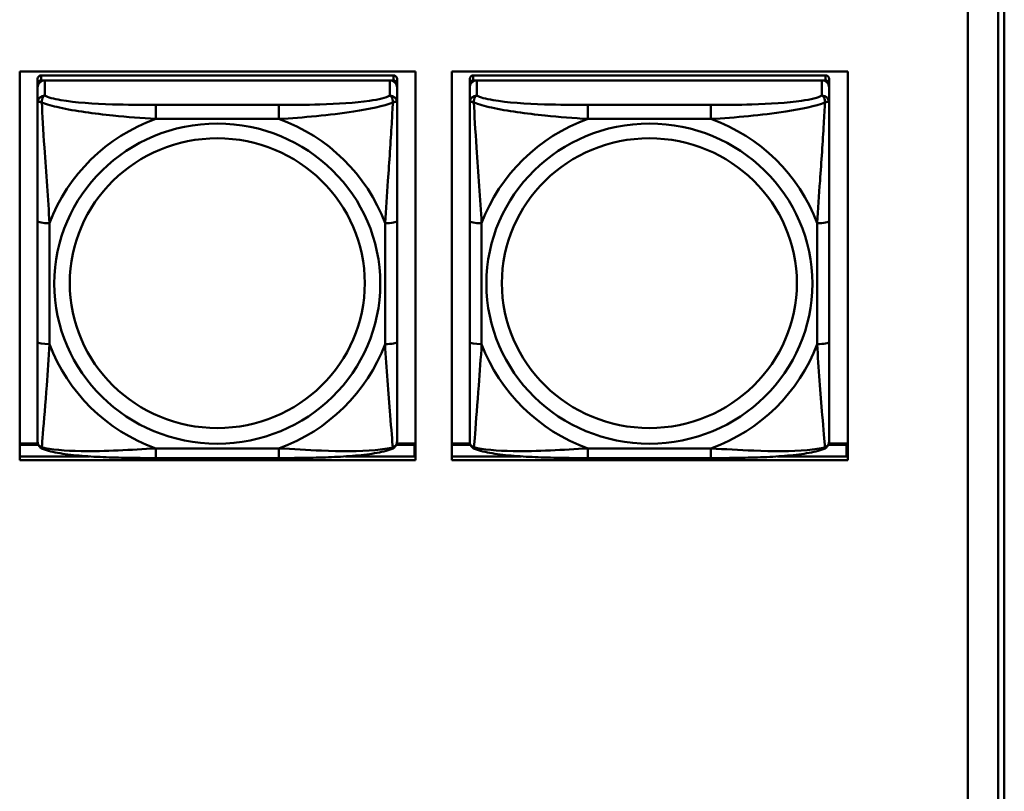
# Model space of a CAD drawing. Header units: inches. Extents: x 0.8 to 72.9, y -7.8 to 49.3.
# Tile 154 of 256: x 51.7 to 53.3, y 13.5 to 14.7. Entities that reach past the tile are written whole.
import ezdxf

# ---------------------------------------------------------------- set-up
doc = ezdxf.new("R2010")
doc.units = ezdxf.units.IN
doc.header["$MEASUREMENT"] = 0
doc.layers.add('Visible Edges(ROSSANSI)', color=7, linetype='Continuous', lineweight=50)
doc.layers.add('Visible Tangent Edges(ROSSANSI)', color=7, linetype='Continuous', lineweight=50)

msp = doc.modelspace()

# ---------------------------------------------------------------- linework, layer by layer
at = {"layer": 'Visible Edges(ROSSANSI)'}
for p, q in [((53.2398, 15.9894), (53.2398, 11.0361)), ((53.2899, 10.9871), (53.2899, 15.9402)), ((53.2998, 15.9407), (53.2998, 10.9876)), ((51.6819, 14.0083), (51.6819, 14.647)), ((51.6819, 14.647), (52.3325, 14.647)), ((52.3325, 14.647), (52.3325, 14.0083)), ((52.3919, 14.0083), (52.3919, 14.647)), ((52.3919, 14.647), (53.0425, 14.647)), ((53.0425, 14.647), (53.0425, 14.0083)), ((51.7113, 14.0582), (51.7113, 14.6264)), ((52.296, 14.6404), (51.7173, 14.6404)), ((51.7173, 14.6322), (52.296, 14.6322)), ((52.2901, 14.6322), (51.7232, 14.6322)), ((52.3019, 14.6264), (52.3019, 14.6346)), ((52.3019, 14.6264), (52.3019, 14.6206)), ((52.4213, 14.0582), (52.4213, 14.6264)), ((53.006, 14.6404), (52.4273, 14.6404)), ((52.4273, 14.6322), (53.006, 14.6322)), ((53.0001, 14.6322), (52.4332, 14.6322)), ((53.0119, 14.6264), (53.0119, 14.6346)), ((53.0119, 14.6264), (53.0119, 14.6206)), ((51.7113, 14.6206), (51.7113, 14.064)), ((52.3019, 14.5957), (52.3019, 14.6206)), ((52.4213, 14.6206), (52.4213, 14.064)), ((53.0119, 14.5957), (53.0119, 14.6206)), ((52.3019, 14.2026), (52.3019, 14.4012)), ((53.0119, 14.2026), (53.0119, 14.4012)), ((51.7113, 14.064), (51.7113, 14.0664)), ((51.7113, 14.0391), (51.7113, 14.064)), ((52.4213, 14.064), (52.4213, 14.0664)), ((52.4213, 14.0391), (52.4213, 14.064)), ((51.7118, 14.0355), (51.6819, 14.0355)), ((51.6819, 14.0332), (51.7126, 14.0332)), ((52.3006, 14.0332), (52.3304, 14.0332)), ((52.3325, 14.0355), (52.3014, 14.0355)), ((52.3304, 14.0332), (52.3304, 14.0144)), ((52.4218, 14.0355), (52.3919, 14.0355)), ((52.3919, 14.0332), (52.4226, 14.0332)), ((53.0106, 14.0332), (53.0404, 14.0332)), ((53.0425, 14.0355), (53.0114, 14.0355)), ((53.0404, 14.0332), (53.0404, 14.0144)), ((51.6819, 14.0144), (51.7964, 14.0144)), ((52.1078, 14.0117), (51.9055, 14.0117)), ((52.217, 14.0144), (52.3325, 14.0144)), ((52.3325, 14.0254), (52.3304, 14.0254)), ((52.3919, 14.0144), (52.5061, 14.0144)), ((52.8178, 14.0116), (52.6155, 14.0116)), ((52.9273, 14.0144), (53.0425, 14.0144)), ((53.0425, 14.0253), (53.0404, 14.0253)), ((52.3325, 14.0083), (51.6819, 14.0083)), ((53.0425, 14.0083), (52.3919, 14.0083))]:
    msp.add_line(p, q, dxfattribs=at)
for centre, major_axis, start_param, end_param in [((51.7173, 14.6346), (-0.00591, 0), 4.712366, 6.283162), ((51.7232, 14.6206), (-0.0118, 0), 4.712366, 6.283162), ((51.7173, 14.6264), (-0.00591, 0), 4.712366, 6.283162), ((52.2901, 14.6206), (0.0118, 0), 6.283162, 7.853958), ((52.296, 14.6346), (0.00591, 0), 6.283162, 7.853958), ((52.296, 14.6264), (0.00591, 0), 6.283162, 7.853958), ((52.4273, 14.6346), (-0.00591, 0), 4.712366, 6.283162), ((52.4332, 14.6206), (-0.0118, 0), 4.712366, 6.283162), ((52.4273, 14.6264), (-0.00591, 0), 4.712366, 6.283162), ((53.0001, 14.6206), (0.0118, 0), 6.283162, 7.853958), ((53.006, 14.6346), (0.00591, 0), 6.283162, 7.853958), ((53.006, 14.6264), (0.00591, 0), 6.283162, 7.853958)]:
    msp.add_ellipse(centre, major_axis=major_axis, ratio=0.981793, start_param=start_param, end_param=end_param, dxfattribs=at)
for points, knots in [([(52.3019, 14.5957), (52.3019, 14.5917), (52.3019, 14.5865), (52.3019, 14.5736), (52.3019, 14.5654), (52.3019, 14.5459), (52.3019, 14.5342), (52.3019, 14.5081), (52.3019, 14.4938), (52.3019, 14.4655), (52.3019, 14.4513), (52.3019, 14.4251), (52.3019, 14.4131), (52.3019, 14.4012)], [-0.7963813, -0.7963813, -0.7963813, -0.7963813, -0.7327374, -0.7327374, -0.6587673, -0.6587673, -0.5649326, -0.5649326, -0.4570471, -0.4570471, -0.3491616, -0.3491616, -0.2569537, -0.2569537, -0.2569537, -0.2569537]), ([(53.0119, 14.5957), (53.0119, 14.5917), (53.0119, 14.5865), (53.0119, 14.5735), (53.0119, 14.5654), (53.0119, 14.5459), (53.0119, 14.5341), (53.0119, 14.508), (53.0119, 14.4938), (53.0119, 14.4655), (53.0119, 14.4513), (53.0119, 14.4251), (53.0119, 14.4131), (53.0119, 14.4012)], [-0.7963813, -0.7963813, -0.7963813, -0.7963813, -0.7327374, -0.7327374, -0.6587673, -0.6587673, -0.5649326, -0.5649326, -0.4570471, -0.4570471, -0.3491616, -0.3491616, -0.2569537, -0.2569537, -0.2569537, -0.2569537]), ([(52.3019, 14.2026), (52.3019, 14.1887), (52.3019, 14.1748), (52.3019, 14.1473), (52.3019, 14.1338), (52.3019, 14.1078), (52.3019, 14.0952), (52.3019, 14.0724), (52.3019, 14.0621), (52.3019, 14.0479), (52.3019, 14.0432), (52.3019, 14.04), (52.3019, 14.0394), (52.3019, 14.0391)], [0.2569517, 0.2569517, 0.2569517, 0.2569517, 0.3649254, 0.3649254, 0.472899, 0.472899, 0.5808726, 0.5808726, 0.6888463, 0.6888463, 0.7733641, 0.7733641, 0.7968199, 0.7968199, 0.7968199, 0.7968199]), ([(53.0119, 14.2026), (53.0119, 14.1887), (53.0119, 14.1747), (53.0119, 14.1473), (53.0119, 14.1338), (53.0119, 14.1078), (53.0119, 14.0952), (53.0119, 14.0723), (53.0119, 14.0621), (53.0119, 14.0479), (53.0119, 14.0432), (53.0119, 14.0399), (53.0119, 14.0394), (53.0119, 14.0391)], [0.2569517, 0.2569517, 0.2569517, 0.2569517, 0.3649254, 0.3649254, 0.472899, 0.472899, 0.5808726, 0.5808726, 0.6888463, 0.6888463, 0.7733641, 0.7733641, 0.7968199, 0.7968199, 0.7968199, 0.7968199]), ([(51.7194, 14.0268), (51.7183, 14.0272), (51.7172, 14.0278), (51.7153, 14.0294), (51.7144, 14.0303), (51.713, 14.0323), (51.7125, 14.0333), (51.7118, 14.0352), (51.7116, 14.0361), (51.7114, 14.0377), (51.7113, 14.0384), (51.7113, 14.0391)], [0.02510758, 0.02510758, 0.02510758, 0.02510758, 0.03074015, 0.03074015, 0.03637271, 0.03637271, 0.04200527, 0.04200527, 0.04763784, 0.04763784, 0.0532704, 0.0532704, 0.0532704, 0.0532704]), ([(52.2939, 14.0268), (52.2949, 14.0272), (52.296, 14.0278), (52.298, 14.0294), (52.2988, 14.0303), (52.3002, 14.0323), (52.3007, 14.0333), (52.3014, 14.0352), (52.3016, 14.0361), (52.3018, 14.0377), (52.3019, 14.0384), (52.3019, 14.0391)], [0.0251072, 0.0251072, 0.0251072, 0.0251072, 0.03073932, 0.03073932, 0.03637143, 0.03637143, 0.04200355, 0.04200355, 0.04763567, 0.04763567, 0.05326779, 0.05326779, 0.05326779, 0.05326779]), ([(52.4294, 14.0268), (52.4283, 14.0272), (52.4272, 14.0278), (52.4253, 14.0294), (52.4244, 14.0303), (52.423, 14.0323), (52.4225, 14.0333), (52.4218, 14.0352), (52.4216, 14.0361), (52.4214, 14.0377), (52.4213, 14.0384), (52.4213, 14.0391)], [0.02510758, 0.02510758, 0.02510758, 0.02510758, 0.03074015, 0.03074015, 0.03637271, 0.03637271, 0.04200527, 0.04200527, 0.04763784, 0.04763784, 0.0532704, 0.0532704, 0.0532704, 0.0532704]), ([(53.0039, 14.0268), (53.0049, 14.0272), (53.006, 14.0278), (53.008, 14.0294), (53.0088, 14.0303), (53.0102, 14.0323), (53.0107, 14.0333), (53.0114, 14.0352), (53.0116, 14.0361), (53.0118, 14.0377), (53.0119, 14.0384), (53.0119, 14.0391)], [0.0251072, 0.0251072, 0.0251072, 0.0251072, 0.03073932, 0.03073932, 0.03637143, 0.03637143, 0.04200355, 0.04200355, 0.04763567, 0.04763567, 0.05326779, 0.05326779, 0.05326779, 0.05326779]), ([(51.9055, 14.0117), (51.8919, 14.0117), (51.8783, 14.0117), (51.851, 14.0121), (51.8374, 14.0124), (51.8105, 14.0135), (51.7972, 14.0142), (51.7716, 14.0163), (51.7594, 14.0177), (51.7373, 14.0213), (51.7278, 14.0233), (51.7194, 14.0268)], [0.2569517, 0.2569517, 0.2569517, 0.2569517, 0.3597049, 0.3597049, 0.4624581, 0.4624581, 0.5652113, 0.5652113, 0.6679645, 0.6679645, 0.7707177, 0.7707177, 0.7707177, 0.7707177]), ([(52.2939, 14.0268), (52.2854, 14.0233), (52.2759, 14.0213), (52.2539, 14.0177), (52.2417, 14.0163), (52.216, 14.0142), (52.2027, 14.0135), (52.1759, 14.0124), (52.1623, 14.0121), (52.135, 14.0117), (52.1213, 14.0117), (52.1078, 14.0117)], [-0.7703503, -0.7703503, -0.7703503, -0.7703503, -0.667671, -0.667671, -0.5649917, -0.5649917, -0.4623124, -0.4623124, -0.3596331, -0.3596331, -0.2569537, -0.2569537, -0.2569537, -0.2569537]), ([(52.6155, 14.0116), (52.6019, 14.0116), (52.5883, 14.0117), (52.561, 14.0121), (52.5474, 14.0124), (52.5205, 14.0135), (52.5072, 14.0142), (52.4816, 14.0163), (52.4694, 14.0177), (52.4473, 14.0213), (52.4378, 14.0233), (52.4294, 14.0268)], [0.2569517, 0.2569517, 0.2569517, 0.2569517, 0.3597049, 0.3597049, 0.4624581, 0.4624581, 0.5652113, 0.5652113, 0.6679645, 0.6679645, 0.7707177, 0.7707177, 0.7707177, 0.7707177]), ([(53.0039, 14.0268), (52.9954, 14.0233), (52.9859, 14.0213), (52.9639, 14.0176), (52.9517, 14.0163), (52.926, 14.0142), (52.9127, 14.0134), (52.8859, 14.0124), (52.8723, 14.0121), (52.845, 14.0117), (52.8313, 14.0116), (52.8178, 14.0116)], [-0.7703503, -0.7703503, -0.7703503, -0.7703503, -0.667671, -0.667671, -0.5649917, -0.5649917, -0.4623124, -0.4623124, -0.3596331, -0.3596331, -0.2569537, -0.2569537, -0.2569537, -0.2569537])]:
    msp.add_open_spline(points, degree=3, knots=knots, dxfattribs=at)
at = {"layer": 'Visible Tangent Edges(ROSSANSI)'}
for p, q in [((51.7113, 14.6346), (51.7113, 14.6264)), ((51.7173, 14.6322), (51.7173, 14.6404)), ((51.7232, 14.6073), (51.7232, 14.6322)), ((52.2901, 14.6322), (52.2901, 14.6073)), ((52.296, 14.6404), (52.296, 14.6322)), ((52.4213, 14.6346), (52.4213, 14.6264)), ((52.4273, 14.6322), (52.4273, 14.6404)), ((52.4332, 14.6073), (52.4332, 14.6322)), ((53.0001, 14.6322), (53.0001, 14.6073)), ((53.006, 14.6404), (53.006, 14.6322)), ((51.7113, 14.6206), (51.7113, 14.5957)), ((52.4213, 14.6206), (52.4213, 14.5957)), ((52.1078, 14.5918), (51.9055, 14.5918)), ((52.8178, 14.5918), (52.6155, 14.5918)), ((51.9055, 14.5688), (52.1078, 14.5687)), ((52.6155, 14.5687), (52.8178, 14.5687)), ((51.7113, 14.4012), (51.7113, 14.2026)), ((52.4213, 14.4012), (52.4213, 14.2026)), ((51.731, 14.1989), (51.731, 14.3975)), ((52.2822, 14.3975), (52.2822, 14.1989)), ((52.441, 14.1989), (52.441, 14.3975)), ((52.9922, 14.3975), (52.9922, 14.1988)), ((52.1078, 14.0276), (51.9055, 14.0276)), ((52.8178, 14.0276), (52.6155, 14.0276))]:
    msp.add_line(p, q, dxfattribs=at)
for centre, major_axis, ratio, start_param, end_param in [((51.7232, 14.5957), (-0.0118, 0), 0.981793, 4.712366, 6.283162), ((52.2901, 14.5957), (0.0118, 0), 0.981793, 6.283162, 7.853958), ((52.4332, 14.5957), (-0.0118, 0), 0.981793, 4.712366, 6.283162), ((53.0001, 14.5957), (0.0118, 0), 0.981793, 6.283162, 7.853958), ((51.9055, 14.5725), (0, 0.0197), 0.00001, 4.521275, 6.092066), ((52.1078, 14.5725), (0, 0.0197), 0.00001, 4.521276, 6.092082), ((52.6155, 14.5725), (0, 0.0197), 0.00001, 4.521275, 6.092066), ((52.8178, 14.5725), (0, 0.0197), 0.00001, 4.521276, 6.092082), ((52.0066, 14.2982), (-0.2936, 0), 0.981793, 5.064132, 5.931395), ((52.0066, 14.2982), (0.2936, 0), 0.981793, 0.351743, 1.219006), ((52.7166, 14.2982), (-0.2936, 0), 0.981793, 5.064132, 5.931395), ((52.7166, 14.2982), (0.2936, 0), 0.981793, 0.351743, 1.219006), ((51.731, 14.4012), (-0.0197, 0), 0.189952, 0.000005, 1.570801), ((52.2822, 14.4012), (0.0197, 0), 0.189952, 4.712393, 6.28319), ((52.441, 14.4012), (-0.0197, 0), 0.189952, 0.000005, 1.570801), ((52.9922, 14.4012), (0.0197, 0), 0.189952, 4.712393, 6.28319), ((51.731, 14.2026), (-0.0197, 0), 0.189952, 0.000005, 1.570801), ((52.0066, 14.2982), (-0.2936, 0), 0.981793, 0.351743, 1.219006), ((52.0066, 14.2982), (0.2936, 0), 0.981793, 5.064132, 5.931395), ((52.2822, 14.2026), (0.0197, 0), 0.189952, 4.712393, 6.28319), ((52.441, 14.2026), (-0.0197, 0), 0.189952, 0.000005, 1.570801), ((52.7166, 14.2982), (-0.2936, 0), 0.981793, 0.351743, 1.219006), ((52.7166, 14.2982), (0.2936, 0), 0.981793, 5.064132, 5.931395), ((52.9922, 14.2026), (0.0197, 0), 0.189952, 4.712393, 6.28319), ((51.9055, 14.0313), (0, -0.0197), 0.00001, 0.000005, 1.379683), ((52.1078, 14.0313), (0, -0.0197), 0.00001, 0.000005, 1.379683), ((52.6155, 14.0313), (0, -0.0197), 0.00001, 0.000001, 1.379683), ((52.8178, 14.0313), (0, -0.0197), 0.00001, 0.000005, 1.379683)]:
    msp.add_ellipse(centre, major_axis=major_axis, ratio=ratio, start_param=start_param, end_param=end_param, dxfattribs=at)
for centre, major_axis in [((52.0066, 14.2982), (-0.2678, 0)), ((52.7166, 14.2982), (-0.2678, 0)), ((52.0066, 14.299), (-0.2424, 0)), ((52.7166, 14.299), (-0.2424, 0))]:
    msp.add_ellipse(centre, major_axis=major_axis, ratio=0.981793, dxfattribs=at)
for points, knots in [([(51.7113, 14.5957), (51.7113, 14.5866), (51.7113, 14.5713), (51.7113, 14.5542), (51.7113, 14.5277), (51.7113, 14.4974), (51.7113, 14.4681), (51.7113, 14.4456), (51.7113, 14.4232), (51.7113, 14.4012)], [-0.7968224, -0.7968224, -0.7968224, -0.7968224, -0.6514613, -0.6514613, -0.6514613, -0.427691, -0.427691, -0.427691, -0.2569517, -0.2569517, -0.2569517, -0.2569517]), ([(51.7113, 14.5957), (51.7113, 14.5959), (51.7114, 14.5962), (51.7117, 14.5965), (51.7119, 14.5966), (51.7122, 14.5968), (51.7124, 14.5968), (51.7127, 14.5969), (51.7128, 14.5969), (51.7133, 14.5969), (51.7136, 14.5969), (51.7145, 14.5968), (51.7152, 14.5967), (51.7166, 14.5963), (51.7174, 14.5961), (51.7182, 14.5958)], [-0.0532704, -0.0532704, -0.0532704, -0.0532704, -0.04377373, -0.04377373, -0.03521335, -0.03521335, -0.02986312, -0.02986312, -0.02651922, -0.02651922, -0.01983142, -0.01983142, -0.00913095, -0.00913095, 0.00023197, 0.00023197, 0.00023197, 0.00023197]), ([(51.7182, 14.5958), (51.7182, 14.5969), (51.7182, 14.5979), (51.7185, 14.5999), (51.7187, 14.6009), (51.7191, 14.6023), (51.7193, 14.6028), (51.7196, 14.6036), (51.7198, 14.6038), (51.7201, 14.6044), (51.7203, 14.6047), (51.7209, 14.6055), (51.7212, 14.6059), (51.7221, 14.6067), (51.7226, 14.607), (51.7232, 14.6073)], [-0.00023197, -0.00023197, -0.00023197, -0.00023197, 0.00913095, 0.00913095, 0.01983142, 0.01983142, 0.02651922, 0.02651922, 0.02986312, 0.02986312, 0.03521335, 0.03521335, 0.04377373, 0.04377373, 0.0532704, 0.0532704, 0.0532704, 0.0532704]), ([(51.7182, 14.5958), (51.7259, 14.5928), (51.7359, 14.59), (51.7729, 14.5818), (51.8046, 14.5775), (51.8589, 14.5719), (51.8821, 14.5701), (51.9055, 14.5688)], [-0.7478145, -0.7478145, -0.7478145, -0.7478145, -0.6493253, -0.6493253, -0.427691, -0.427691, -0.2569537, -0.2569537, -0.2569537, -0.2569537]), ([(51.731, 14.3975), (51.7286, 14.4372), (51.7253, 14.4793), (51.7207, 14.5493), (51.7191, 14.5768), (51.7182, 14.5958)], [0.2569517, 0.2569517, 0.2569517, 0.2569517, 0.5559983, 0.5559983, 0.7482818, 0.7482818, 0.7482818, 0.7482818]), ([(51.9055, 14.5918), (51.8818, 14.5918), (51.8578, 14.592), (51.8345, 14.5927), (51.8038, 14.5937), (51.7729, 14.5957), (51.7497, 14.5997), (51.7376, 14.6018), (51.728, 14.6043), (51.7232, 14.6073)], [0.2569537, 0.2569537, 0.2569537, 0.2569537, 0.4371919, 0.4371919, 0.4371919, 0.6739428, 0.6739428, 0.6739428, 0.7963818, 0.7963818, 0.7963818, 0.7963818]), ([(52.2901, 14.6073), (52.2844, 14.6038), (52.2719, 14.6008), (52.2567, 14.5986), (52.2332, 14.5952), (52.2041, 14.5935), (52.175, 14.5926), (52.1528, 14.592), (52.1302, 14.5918), (52.1078, 14.5918)], [-0.7968224, -0.7968224, -0.7968224, -0.7968224, -0.6514613, -0.6514613, -0.6514613, -0.427691, -0.427691, -0.427691, -0.2569517, -0.2569517, -0.2569517, -0.2569517]), ([(52.1078, 14.5687), (52.1483, 14.5711), (52.1906, 14.5748), (52.2563, 14.5849), (52.2807, 14.59), (52.295, 14.5958)], [0.2569517, 0.2569517, 0.2569517, 0.2569517, 0.5559983, 0.5559983, 0.7482818, 0.7482818, 0.7482818, 0.7482818]), ([(52.295, 14.5958), (52.2946, 14.5858), (52.2939, 14.5737), (52.2914, 14.5316), (52.2892, 14.4985), (52.2853, 14.4434), (52.2836, 14.4204), (52.2822, 14.3975)], [-0.7478145, -0.7478145, -0.7478145, -0.7478145, -0.6493253, -0.6493253, -0.427691, -0.427691, -0.2569537, -0.2569537, -0.2569537, -0.2569537]), ([(52.2901, 14.6073), (52.2906, 14.607), (52.2911, 14.6067), (52.292, 14.6059), (52.2924, 14.6055), (52.293, 14.6047), (52.2932, 14.6043), (52.2935, 14.6038), (52.2936, 14.6035), (52.2939, 14.6028), (52.2941, 14.6023), (52.2946, 14.6009), (52.2948, 14.5999), (52.295, 14.5979), (52.2951, 14.5969), (52.295, 14.5958)], [-0.0532704, -0.0532704, -0.0532704, -0.0532704, -0.04377373, -0.04377373, -0.03521335, -0.03521335, -0.02986312, -0.02986312, -0.02651922, -0.02651922, -0.01983142, -0.01983142, -0.00913095, -0.00913095, 0.00023197, 0.00023197, 0.00023197, 0.00023197]), ([(52.295, 14.5958), (52.2959, 14.5961), (52.2966, 14.5963), (52.2981, 14.5967), (52.2988, 14.5968), (52.2997, 14.5969), (52.3, 14.5969), (52.3004, 14.5969), (52.3005, 14.5969), (52.3009, 14.5968), (52.301, 14.5968), (52.3014, 14.5966), (52.3016, 14.5965), (52.3018, 14.5962), (52.3019, 14.5959), (52.3019, 14.5957)], [-0.00023197, -0.00023197, -0.00023197, -0.00023197, 0.00913095, 0.00913095, 0.01983142, 0.01983142, 0.02651922, 0.02651922, 0.02986312, 0.02986312, 0.03521335, 0.03521335, 0.04377373, 0.04377373, 0.0532704, 0.0532704, 0.0532704, 0.0532704]), ([(52.4213, 14.5957), (52.4213, 14.5866), (52.4213, 14.5713), (52.4213, 14.5542), (52.4213, 14.5277), (52.4213, 14.4974), (52.4213, 14.468), (52.4213, 14.4456), (52.4213, 14.4232), (52.4213, 14.4012)], [-0.7968224, -0.7968224, -0.7968224, -0.7968224, -0.6514613, -0.6514613, -0.6514613, -0.427691, -0.427691, -0.427691, -0.2569517, -0.2569517, -0.2569517, -0.2569517]), ([(52.4213, 14.5957), (52.4213, 14.5959), (52.4214, 14.5962), (52.4217, 14.5965), (52.4219, 14.5966), (52.4222, 14.5968), (52.4224, 14.5968), (52.4227, 14.5969), (52.4228, 14.5969), (52.4233, 14.5969), (52.4236, 14.5969), (52.4245, 14.5968), (52.4252, 14.5967), (52.4266, 14.5963), (52.4274, 14.5961), (52.4282, 14.5958)], [-0.0532704, -0.0532704, -0.0532704, -0.0532704, -0.04377373, -0.04377373, -0.03521335, -0.03521335, -0.02986312, -0.02986312, -0.02651922, -0.02651922, -0.01983142, -0.01983142, -0.00913095, -0.00913095, 0.00023197, 0.00023197, 0.00023197, 0.00023197]), ([(52.4282, 14.5958), (52.4282, 14.5969), (52.4282, 14.5979), (52.4285, 14.5999), (52.4287, 14.6009), (52.4291, 14.6023), (52.4293, 14.6028), (52.4296, 14.6035), (52.4298, 14.6038), (52.4301, 14.6043), (52.4303, 14.6047), (52.4309, 14.6055), (52.4312, 14.6059), (52.4321, 14.6067), (52.4326, 14.607), (52.4332, 14.6073)], [-0.00023197, -0.00023197, -0.00023197, -0.00023197, 0.00913095, 0.00913095, 0.01983142, 0.01983142, 0.02651922, 0.02651922, 0.02986312, 0.02986312, 0.03521335, 0.03521335, 0.04377373, 0.04377373, 0.0532704, 0.0532704, 0.0532704, 0.0532704]), ([(52.4282, 14.5958), (52.4359, 14.5928), (52.4459, 14.5899), (52.4829, 14.5818), (52.5146, 14.5775), (52.5689, 14.5719), (52.5921, 14.5701), (52.6155, 14.5687)], [-0.7478145, -0.7478145, -0.7478145, -0.7478145, -0.6493253, -0.6493253, -0.427691, -0.427691, -0.2569537, -0.2569537, -0.2569537, -0.2569537]), ([(52.441, 14.3975), (52.4386, 14.4372), (52.4353, 14.4793), (52.4307, 14.5493), (52.4291, 14.5768), (52.4282, 14.5958)], [0.2569517, 0.2569517, 0.2569517, 0.2569517, 0.5559983, 0.5559983, 0.7482818, 0.7482818, 0.7482818, 0.7482818]), ([(52.6155, 14.5918), (52.5918, 14.5918), (52.5678, 14.592), (52.5445, 14.5927), (52.5138, 14.5937), (52.4829, 14.5957), (52.4597, 14.5997), (52.4476, 14.6017), (52.438, 14.6043), (52.4332, 14.6073)], [0.2569537, 0.2569537, 0.2569537, 0.2569537, 0.4371919, 0.4371919, 0.4371919, 0.6739428, 0.6739428, 0.6739428, 0.7963818, 0.7963818, 0.7963818, 0.7963818]), ([(53.0001, 14.6073), (52.9944, 14.6038), (52.9819, 14.6008), (52.9667, 14.5986), (52.9432, 14.5951), (52.9141, 14.5934), (52.885, 14.5926), (52.8628, 14.592), (52.8402, 14.5918), (52.8178, 14.5918)], [-0.7968224, -0.7968224, -0.7968224, -0.7968224, -0.6514613, -0.6514613, -0.6514613, -0.427691, -0.427691, -0.427691, -0.2569517, -0.2569517, -0.2569517, -0.2569517]), ([(52.8178, 14.5687), (52.8583, 14.5711), (52.9006, 14.5748), (52.9663, 14.5849), (52.9907, 14.59), (53.005, 14.5958)], [0.2569517, 0.2569517, 0.2569517, 0.2569517, 0.5559983, 0.5559983, 0.7482818, 0.7482818, 0.7482818, 0.7482818]), ([(53.005, 14.5958), (53.0046, 14.5858), (53.0039, 14.5737), (53.0014, 14.5316), (52.9992, 14.4984), (52.9953, 14.4434), (52.9936, 14.4203), (52.9922, 14.3975)], [-0.7478145, -0.7478145, -0.7478145, -0.7478145, -0.6493253, -0.6493253, -0.427691, -0.427691, -0.2569537, -0.2569537, -0.2569537, -0.2569537]), ([(53.0001, 14.6073), (53.0006, 14.607), (53.0011, 14.6067), (53.002, 14.6059), (53.0024, 14.6054), (53.003, 14.6047), (53.0032, 14.6043), (53.0035, 14.6038), (53.0036, 14.6035), (53.0039, 14.6028), (53.0041, 14.6023), (53.0046, 14.6009), (53.0048, 14.5999), (53.005, 14.5979), (53.0051, 14.5969), (53.005, 14.5958)], [-0.0532704, -0.0532704, -0.0532704, -0.0532704, -0.04377373, -0.04377373, -0.03521335, -0.03521335, -0.02986312, -0.02986312, -0.02651922, -0.02651922, -0.01983142, -0.01983142, -0.00913095, -0.00913095, 0.00023197, 0.00023197, 0.00023197, 0.00023197]), ([(53.005, 14.5958), (53.0059, 14.596), (53.0066, 14.5963), (53.0081, 14.5967), (53.0088, 14.5968), (53.0097, 14.5969), (53.01, 14.5969), (53.0104, 14.5969), (53.0105, 14.5969), (53.0109, 14.5968), (53.011, 14.5968), (53.0114, 14.5966), (53.0116, 14.5965), (53.0118, 14.5961), (53.0119, 14.5959), (53.0119, 14.5957)], [-0.00023197, -0.00023197, -0.00023197, -0.00023197, 0.00913095, 0.00913095, 0.01983142, 0.01983142, 0.02651922, 0.02651922, 0.02986312, 0.02986312, 0.03521335, 0.03521335, 0.04377373, 0.04377373, 0.0532704, 0.0532704, 0.0532704, 0.0532704]), ([(51.7113, 14.2026), (51.7113, 14.1794), (51.7113, 14.156), (51.7113, 14.1338), (51.7113, 14.1047), (51.7113, 14.0764), (51.7113, 14.0575), (51.7113, 14.0478), (51.7113, 14.0409), (51.7113, 14.0391)], [0.2569537, 0.2569537, 0.2569537, 0.2569537, 0.4371919, 0.4371919, 0.4371919, 0.6739428, 0.6739428, 0.6739428, 0.7963818, 0.7963818, 0.7963818, 0.7963818]), ([(51.7182, 14.0294), (51.7187, 14.0345), (51.7193, 14.0421), (51.7218, 14.0727), (51.7241, 14.1018), (51.728, 14.1533), (51.7296, 14.1759), (51.731, 14.1989)], [-0.7478145, -0.7478145, -0.7478145, -0.7478145, -0.6493253, -0.6493253, -0.427691, -0.427691, -0.2569537, -0.2569537, -0.2569537, -0.2569537]), ([(52.2822, 14.1989), (52.2846, 14.1591), (52.2879, 14.118), (52.2925, 14.0591), (52.2941, 14.0386), (52.295, 14.0294)], [0.2569517, 0.2569517, 0.2569517, 0.2569517, 0.5559983, 0.5559983, 0.7482818, 0.7482818, 0.7482818, 0.7482818]), ([(52.4213, 14.2026), (52.4213, 14.1794), (52.4213, 14.156), (52.4213, 14.1338), (52.4213, 14.1046), (52.4213, 14.0763), (52.4213, 14.0575), (52.4213, 14.0477), (52.4213, 14.0409), (52.4213, 14.0391)], [0.2569537, 0.2569537, 0.2569537, 0.2569537, 0.4371919, 0.4371919, 0.4371919, 0.6739428, 0.6739428, 0.6739428, 0.7963818, 0.7963818, 0.7963818, 0.7963818]), ([(52.4282, 14.0294), (52.4287, 14.0345), (52.4293, 14.0421), (52.4318, 14.0727), (52.4341, 14.1018), (52.438, 14.1533), (52.4396, 14.1759), (52.441, 14.1989)], [-0.7478145, -0.7478145, -0.7478145, -0.7478145, -0.6493253, -0.6493253, -0.427691, -0.427691, -0.2569537, -0.2569537, -0.2569537, -0.2569537]), ([(52.9922, 14.1988), (52.9946, 14.1591), (52.9979, 14.118), (53.0025, 14.0591), (53.0041, 14.0386), (53.005, 14.0294)], [0.2569517, 0.2569517, 0.2569517, 0.2569517, 0.5559983, 0.5559983, 0.7482818, 0.7482818, 0.7482818, 0.7482818]), ([(51.7182, 14.0294), (51.7174, 14.0297), (51.7166, 14.03), (51.7152, 14.0309), (51.7145, 14.0314), (51.7136, 14.0323), (51.7133, 14.0327), (51.7128, 14.0334), (51.7127, 14.0336), (51.7124, 14.0341), (51.7122, 14.0345), (51.7118, 14.0355), (51.7117, 14.0361), (51.7114, 14.0375), (51.7113, 14.0383), (51.7113, 14.0391)], [-0.00023197, -0.00023197, -0.00023197, -0.00023197, 0.00913095, 0.00913095, 0.01983142, 0.01983142, 0.02651922, 0.02651922, 0.02986312, 0.02986312, 0.03521335, 0.03521335, 0.04377373, 0.04377373, 0.0532704, 0.0532704, 0.0532704, 0.0532704]), ([(51.7194, 14.0268), (51.7192, 14.0269), (51.7191, 14.0269), (51.7187, 14.0273), (51.7185, 14.0276), (51.7182, 14.0284), (51.7182, 14.0289), (51.7182, 14.0294)], [-0.02510758, -0.02510758, -0.02510758, -0.02510758, -0.01983142, -0.01983142, -0.00913095, -0.00913095, 0.00023197, 0.00023197, 0.00023197, 0.00023197]), ([(51.9055, 14.0276), (51.865, 14.0252), (51.8226, 14.0225), (51.757, 14.0235), (51.7325, 14.0255), (51.7182, 14.0294)], [0.2569517, 0.2569517, 0.2569517, 0.2569517, 0.5559983, 0.5559983, 0.7482818, 0.7482818, 0.7482818, 0.7482818]), ([(52.295, 14.0294), (52.2874, 14.0274), (52.2774, 14.0258), (52.2403, 14.0225), (52.2086, 14.0227), (52.1544, 14.0248), (52.1311, 14.0262), (52.1078, 14.0276)], [-0.7478145, -0.7478145, -0.7478145, -0.7478145, -0.6493253, -0.6493253, -0.427691, -0.427691, -0.2569537, -0.2569537, -0.2569537, -0.2569537]), ([(52.295, 14.0294), (52.2951, 14.0289), (52.295, 14.0284), (52.2948, 14.0276), (52.2946, 14.0273), (52.2942, 14.0269), (52.294, 14.0268), (52.2939, 14.0268)], [-0.00023197, -0.00023197, -0.00023197, -0.00023197, 0.00913095, 0.00913095, 0.01983142, 0.01983142, 0.0251072, 0.0251072, 0.0251072, 0.0251072]), ([(52.3019, 14.0391), (52.3019, 14.0383), (52.3018, 14.0375), (52.3016, 14.0361), (52.3014, 14.0355), (52.301, 14.0345), (52.3008, 14.0341), (52.3005, 14.0336), (52.3004, 14.0334), (52.3, 14.0327), (52.2997, 14.0323), (52.2987, 14.0314), (52.2981, 14.0308), (52.2966, 14.03), (52.2959, 14.0297), (52.295, 14.0294)], [-0.05326779, -0.05326779, -0.05326779, -0.05326779, -0.04377373, -0.04377373, -0.03521335, -0.03521335, -0.02986312, -0.02986312, -0.02651922, -0.02651922, -0.01983142, -0.01983142, -0.00913095, -0.00913095, 0.00023197, 0.00023197, 0.00023197, 0.00023197]), ([(52.4282, 14.0294), (52.4274, 14.0297), (52.4266, 14.03), (52.4252, 14.0308), (52.4245, 14.0314), (52.4236, 14.0323), (52.4233, 14.0327), (52.4228, 14.0333), (52.4227, 14.0336), (52.4224, 14.0341), (52.4222, 14.0345), (52.4218, 14.0355), (52.4217, 14.0361), (52.4214, 14.0375), (52.4213, 14.0383), (52.4213, 14.0391)], [-0.00023197, -0.00023197, -0.00023197, -0.00023197, 0.00913095, 0.00913095, 0.01983142, 0.01983142, 0.02651922, 0.02651922, 0.02986312, 0.02986312, 0.03521335, 0.03521335, 0.04377373, 0.04377373, 0.0532704, 0.0532704, 0.0532704, 0.0532704]), ([(52.4294, 14.0268), (52.4292, 14.0268), (52.4291, 14.0269), (52.4287, 14.0273), (52.4285, 14.0276), (52.4282, 14.0284), (52.4282, 14.0289), (52.4282, 14.0294)], [-0.02510758, -0.02510758, -0.02510758, -0.02510758, -0.01983142, -0.01983142, -0.00913095, -0.00913095, 0.00023197, 0.00023197, 0.00023197, 0.00023197]), ([(52.6155, 14.0276), (52.575, 14.0252), (52.5326, 14.0225), (52.467, 14.0235), (52.4425, 14.0254), (52.4282, 14.0294)], [0.2569517, 0.2569517, 0.2569517, 0.2569517, 0.5559983, 0.5559983, 0.7482818, 0.7482818, 0.7482818, 0.7482818]), ([(53.005, 14.0294), (52.9974, 14.0274), (52.9874, 14.0258), (52.9503, 14.0225), (52.9186, 14.0227), (52.8644, 14.0248), (52.8411, 14.0261), (52.8178, 14.0276)], [-0.7478145, -0.7478145, -0.7478145, -0.7478145, -0.6493253, -0.6493253, -0.427691, -0.427691, -0.2569537, -0.2569537, -0.2569537, -0.2569537]), ([(53.005, 14.0294), (53.0051, 14.0289), (53.005, 14.0284), (53.0048, 14.0276), (53.0046, 14.0273), (53.0042, 14.0269), (53.004, 14.0268), (53.0039, 14.0268)], [-0.00023197, -0.00023197, -0.00023197, -0.00023197, 0.00913095, 0.00913095, 0.01983142, 0.01983142, 0.0251072, 0.0251072, 0.0251072, 0.0251072]), ([(53.0119, 14.0391), (53.0119, 14.0383), (53.0118, 14.0375), (53.0116, 14.0361), (53.0114, 14.0355), (53.011, 14.0345), (53.0108, 14.0341), (53.0105, 14.0335), (53.0104, 14.0333), (53.01, 14.0327), (53.0097, 14.0323), (53.0087, 14.0314), (53.0081, 14.0308), (53.0066, 14.03), (53.0059, 14.0297), (53.005, 14.0294)], [-0.05326779, -0.05326779, -0.05326779, -0.05326779, -0.04377373, -0.04377373, -0.03521335, -0.03521335, -0.02986312, -0.02986312, -0.02651922, -0.02651922, -0.01983142, -0.01983142, -0.00913095, -0.00913095, 0.00023197, 0.00023197, 0.00023197, 0.00023197])]:
    msp.add_open_spline(points, degree=3, knots=knots, dxfattribs=at)

doc.saveas('drawing.dxf')
